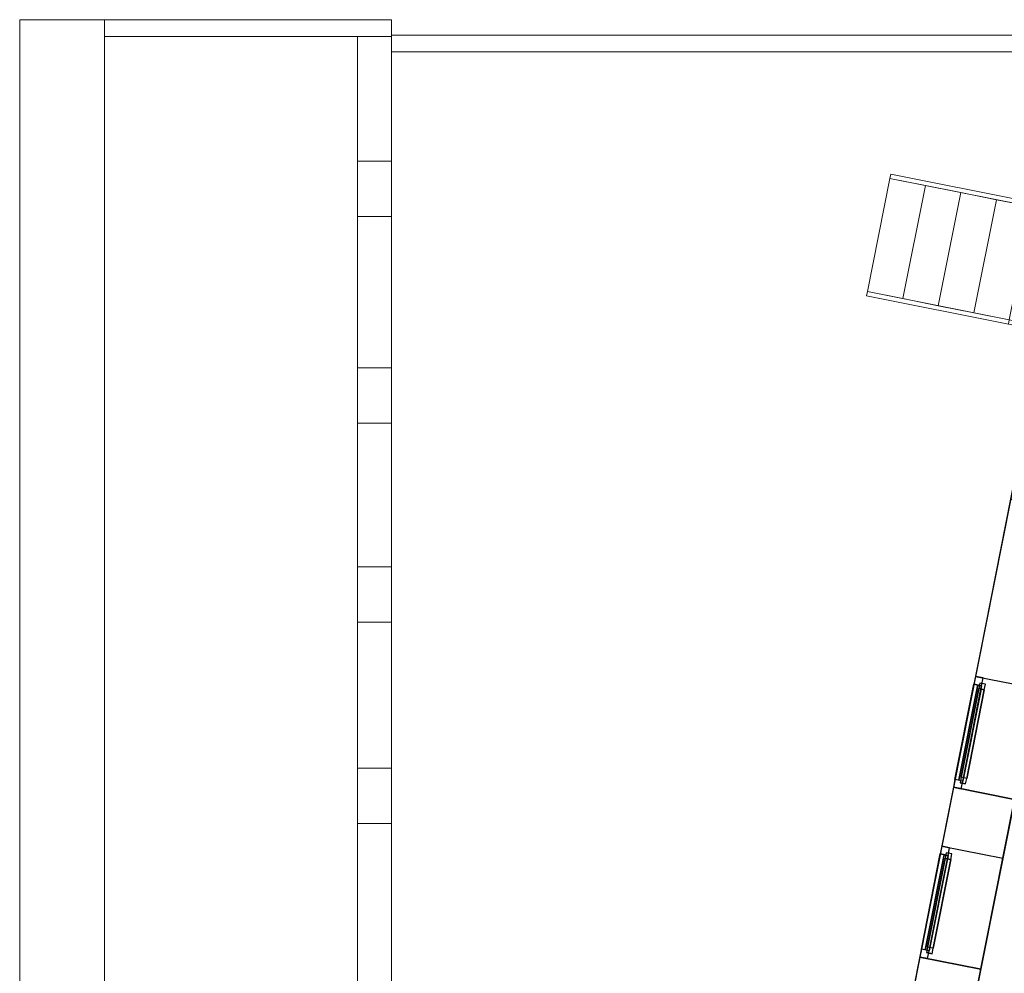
# Model space of a CAD drawing. Header units: metres. Extents: x 391.1 to 427.5, y 12.7 to 28.4.
# Tile 6 of 139: x 391.1 to 399.9, y 19.9 to 28.4. Entities that reach past the tile are written whole.
import ezdxf

# ---------------------------------------------------------------- set-up
doc = ezdxf.new("R2010")
doc.units = ezdxf.units.M
doc.layers.add('01_CARPINTERIA', color=5, linetype='Continuous', lineweight=25, true_color=0x0000ff)
doc.layers.add('01_SUELOS', color=7, linetype='Continuous', lineweight=25, true_color=0x007f00)
for name, color, linetype, lineweight in [('A-DETL-____-MBND', 7, 'Continuous', 18), ('A-GENM-____-OTLN', 7, 'Continuous', 18), ('A-ROOF-____-OTLN', 7, 'Continuous', 25), ('A-WALL-____-MCUT', 7, 'Continuous', 25), ('A-WALL-____-OTLN', 7, 'Continuous', 25), ('S-STRS-____-OTLN', 7, 'Continuous', 18)]:
    doc.layers.add(name, color=color, linetype=linetype, lineweight=lineweight)

# ---------------------------------------------------------------- blocks, each defined once
blk = doc.blocks.new('Family - Envans P1-154549-04_CLI_AIRE_P1')
at = {"layer": 'A-DETL-____-MBND', "color": 253, "true_color": 0xaaaaaa}
for p, q in [((0, 0.15), (0, 0)), ((0, 0), (0, 0.15)), ((2.5401, 0.15), (0, 0.15)), ((0, 0.15), (2.5401, 0.15)), ((2.5401, 0), (2.5401, 0.15)), ((2.5401, 0.15), (2.5401, 0)), ((0, 0), (2.5401, 0)), ((2.5401, 0), (0, 0)), ((0, 0), (2.5401, 0))]:
    blk.add_line(p, q, dxfattribs=at)
blk = doc.blocks.new('Forma directa - LONDR55-XX_ZZ-ARQ-CAA-M3D-Londres55-154575-04_CLI_AIRE_P1')
at = {"layer": '01_CARPINTERIA', "color": 161, "true_color": 0xaaaaff}
for p, q in [((0.1, 0.1), (0.05, 0.1)), ((0.05, 0.1), (0.05, 0.05)), ((0.1, 0.1), (0.05, 0.1)), ((0.05, 0.1), (0.05, 0.05)), ((0.1, 0.05), (0.1, 0.1)), ((0.1, 0.1), (0.1, 0.05)), ((0.1, 0.1), (0.9, 0.1)), ((0.9, 0.1), (0.1, 0.1)), ((0.1, 0.1), (0.1, 0.05)), ((0.1, 0.05), (0.1, 0.1)), ((0.9, 0.1), (0.9, 0.05)), ((0.9, 0.1), (0.9, 0.05)), ((0.95, 0.1), (0.9, 0.1)), ((0.9, 0.1), (0.9, 0.05)), ((0.95, 0.1), (0.9, 0.1)), ((0.9, 0.1), (0.9, 0.05)), ((0.95, 0.05), (0.95, 0.1)), ((0.95, 0.1), (0.95, 0.05)), ((0.07, 0.07), (0, 0.07)), ((0, 0.07), (0, 0)), ((0.07, 0.07), (0, 0.07)), ((0, 0.07), (0, 0)), ((0, 0), (0.07, 0)), ((0, 0), (0.07, 0)), ((0.05, 0.05), (0.1, 0.05)), ((0.05, 0.05), (0.1, 0.05)), ((0.07, 0), (0.07, 0.07)), ((0.07, 0.07), (0.07, 0)), ((0.07, 0.07), (0.93, 0.07)), ((0.93, 0.07), (0.07, 0.07)), ((0.07, 0.07), (0.07, 0)), ((0.07, 0), (0.07, 0.07)), ((0.93, 0.035), (0.07, 0.035)), ((0.07, 0.035), (0.93, 0.035)), ((0.07, 0), (0.93, 0)), ((0.93, 0), (0.07, 0)), ((0.9, 0.075), (0.1, 0.075)), ((0.9, 0.075), (0.1, 0.075)), ((0.1, 0.05), (0.9, 0.05)), ((0.9, 0.05), (0.1, 0.05)), ((0.9, 0.05), (0.95, 0.05)), ((0.9, 0.05), (0.95, 0.05)), ((1, 0.07), (0.93, 0.07)), ((0.93, 0.07), (0.93, 0)), ((1, 0.07), (0.93, 0.07)), ((0.93, 0.07), (0.93, 0)), ((0.93, 0.07), (0.93, 0)), ((0.93, 0.07), (0.93, 0)), ((0.93, 0), (1, 0)), ((0.93, 0), (1, 0)), ((1, 0), (1, 0.07)), ((1, 0.07), (1, 0))]:
    blk.add_line(p, q, dxfattribs=at)
blk = doc.blocks.new('Forma directa - Finestra P1-154576-04_CLI_AIRE_P1')
at = {"xscale": 1.000000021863, "yscale": 1.000000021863, "zscale": 1.000000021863}
blk.add_blockref('Forma directa - LONDR55-XX_ZZ-ARQ-CAA-M3D-Londres55-154575-04_CLI_AIRE_P1', (0, 0), dxfattribs=at)
blk = doc.blocks.new('Family - Envans P1-154774-04_CLI_AIRE_P1')
at = {"layer": 'A-DETL-____-MBND', "color": 253, "true_color": 0xaaaaaa}
for p, q in [((0, 0.75), (0, 0)), ((0, 0), (0, 0.75)), ((15.5232, 0.75), (0, 0.75)), ((0, 0.75), (15.5232, 0.75)), ((15.5232, 0), (15.5232, 0.75)), ((15.5232, 0.75), (15.5232, 0)), ((0, 0), (15.5232, 0)), ((15.5232, 0), (0, 0)), ((0, 0), (15.5232, 0))]:
    blk.add_line(p, q, dxfattribs=at)
blk = doc.blocks.new('Family - Envans P1-154906-04_CLI_AIRE_P1')
at = {"layer": 'A-DETL-____-MBND', "color": 253, "true_color": 0xaaaaaa}
for p, q in [((0, 0.3), (0, 0)), ((0, 0), (0, 0.3)), ((14.9732, 0.3), (0, 0.3)), ((0, 0.3), (14.9732, 0.3)), ((1.1014, 0), (1.1014, 0.3)), ((1.1014, 0.3), (1.5914, 0.3)), ((1.1014, 0), (1.1014, 0.3)), ((1.5914, 0.3), (1.1014, 0.3)), ((1.5914, 0.3), (1.5914, 0)), ((1.5914, 0), (1.5914, 0.3)), ((2.9314, 0), (2.9314, 0.3)), ((2.9314, 0.3), (3.4214, 0.3)), ((2.9314, 0), (2.9314, 0.3)), ((3.4214, 0.3), (2.9314, 0.3)), ((3.4214, 0.3), (3.4214, 0)), ((3.4214, 0), (3.4214, 0.3)), ((4.6914, 0), (4.6914, 0.3)), ((4.6914, 0.3), (5.1814, 0.3)), ((4.6914, 0), (4.6914, 0.3)), ((5.1814, 0.3), (4.6914, 0.3)), ((5.1814, 0.3), (5.1814, 0)), ((5.1814, 0), (5.1814, 0.3)), ((6.4714, 0), (6.4714, 0.3)), ((6.4714, 0.3), (6.9614, 0.3)), ((6.4714, 0), (6.4714, 0.3)), ((6.9614, 0.3), (6.4714, 0.3)), ((6.9614, 0.3), (6.9614, 0)), ((6.9614, 0), (6.9614, 0.3)), ((10.1314, 0), (10.1314, 0.3)), ((10.1314, 0.3), (10.6214, 0.3)), ((10.1314, 0), (10.1314, 0.3)), ((10.6214, 0.3), (10.1314, 0.3)), ((10.6214, 0.3), (10.6214, 0)), ((10.6214, 0), (10.6214, 0.3)), ((11.952, 0), (11.952, 0.3)), ((11.952, 0.3), (12.442, 0.3)), ((11.952, 0), (11.952, 0.3)), ((12.442, 0.3), (11.952, 0.3)), ((12.442, 0.3), (12.442, 0)), ((12.442, 0), (12.442, 0.3)), ((13.612, 0), (13.612, 0.3)), ((13.612, 0.3), (14.102, 0.3)), ((13.612, 0), (13.612, 0.3)), ((14.102, 0.3), (13.612, 0.3)), ((14.102, 0.3), (14.102, 0)), ((14.102, 0), (14.102, 0.3)), ((14.9732, 0), (14.9732, 0.3)), ((14.9732, 0.3), (14.9732, 0)), ((0, 0), (14.9732, 0)), ((14.9732, 0), (0, 0)), ((0, 0), (14.9732, 0)), ((1.5914, 0), (1.1014, 0)), ((1.1014, 0), (1.5914, 0)), ((3.4214, 0), (2.9314, 0)), ((2.9314, 0), (3.4214, 0)), ((5.1814, 0), (4.6914, 0)), ((4.6914, 0), (5.1814, 0)), ((6.9614, 0), (6.4714, 0)), ((6.4714, 0), (6.9614, 0)), ((10.6214, 0), (10.1314, 0)), ((10.1314, 0), (10.6214, 0)), ((12.442, 0), (11.952, 0)), ((11.952, 0), (12.442, 0)), ((14.102, 0), (13.612, 0)), ((13.612, 0), (14.102, 0))]:
    blk.add_line(p, q, dxfattribs=at)
blk = doc.blocks.new('Forma directa - Finestra P1-154953-04_CLI_AIRE_P1')
at = {"xscale": 1.000000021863, "yscale": 1.000000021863, "zscale": 1.000000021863}
blk.add_blockref('Forma directa - LONDR55-XX_ZZ-ARQ-CAA-M3D-Londres55-154575-04_CLI_AIRE_P1', (0, 0), dxfattribs=at)
blk = doc.blocks.new('Family - Façana nord-oest P1-154990-04_CLI_AIRE_P1')
at = {"layer": 'A-WALL-____-MCUT', "color": 253, "true_color": 0xaaaaaa}
for p, q in [((1.6228, 0.55), (-0.109, 0.55)), ((-0.109, 0.55), (0, 0)), ((1.6228, 0), (1.6228, 0.55)), ((2.6219, 0.55), (2.6219, 0)), ((3.1859, 0.55), (2.6219, 0.55)), ((3.1859, 0), (3.1859, 0.55)), ((4.1859, 0.55), (4.1859, 0)), ((5.7859, 0.55), (4.1859, 0.55)), ((5.7859, 0), (5.7859, 0.55)), ((7.3168, 0.55), (6.7859, 0.55)), ((6.7859, 0.55), (6.7859, 0)), ((7.3168, 0), (7.3168, 0.55)), ((8.3168, 0.55), (8.3168, 0)), ((8.8668, 0.55), (8.3168, 0.55)), ((8.8668, 0), (8.8668, 0.55)), ((0, 0), (1.6228, 0)), ((2.6219, 0), (3.1859, 0)), ((4.1859, 0), (5.7859, 0)), ((6.7859, 0), (7.3168, 0)), ((8.3168, 0), (8.8668, 0))]:
    blk.add_line(p, q, dxfattribs=at)
at = {"layer": 'A-WALL-____-OTLN', "color": 253, "true_color": 0xaaaaaa}
for p, q in [((8.8668, 0.55), (-0.109, 0.55)), ((-0.109, 0.55), (0, 0)), ((1.6228, 0), (1.6228, 0.55)), ((2.6219, 0.55), (1.6228, 0.55)), ((2.6219, 0), (2.6219, 0.55)), ((3.1859, 0), (3.1859, 0.55)), ((4.1859, 0.55), (3.1859, 0.55)), ((4.1859, 0), (4.1859, 0.55)), ((5.7859, 0), (5.7859, 0.55)), ((6.7859, 0.55), (5.7859, 0.55)), ((6.7859, 0), (6.7859, 0.55)), ((7.3168, 0), (7.3168, 0.55)), ((8.3168, 0.55), (7.3168, 0.55)), ((8.3168, 0), (8.3168, 0.55)), ((8.8668, 0), (8.8668, 0.55)), ((0, 0), (8.8668, 0)), ((1.6228, 0), (2.6219, 0)), ((3.1859, 0), (4.1859, 0)), ((5.7859, 0), (6.7859, 0)), ((7.3168, 0), (8.3168, 0))]:
    blk.add_line(p, q, dxfattribs=at)
at = {"layer": 'A-WALL-____-OTLN', "color": 253, "lineweight": 18, "true_color": 0xaaaaaa}
blk.add_line((0, 0), (8.8668, 0), dxfattribs=at)
blk = doc.blocks.new('Family - Vano de Finestra P1-154996-04_CLI_AIRE_P1')
at = {"layer": 'A-GENM-____-OTLN', "color": 253, "true_color": 0xaaaaaa}
for p, q in [((399.3077, 21.0509), (399.1134, 20.07)), ((399.1134, 20.07), (399.3077, 21.0509)), ((399.8472, 20.9441), (399.3077, 21.0509)), ((399.8472, 20.9441), (399.3077, 21.0509)), ((399.6529, 19.9631), (399.8472, 20.9441)), ((399.8472, 20.9441), (399.6529, 19.9631)), ((399.1134, 20.07), (399.6529, 19.9631)), ((399.6529, 19.9631), (399.1134, 20.07))]:
    blk.add_line(p, q, dxfattribs=at)
blk = doc.blocks.new('Family - Vano de Finestra P1-154998-04_CLI_AIRE_P1')
at = {"layer": 'A-GENM-____-OTLN', "color": 253, "true_color": 0xaaaaaa}
for p, q in [((399.6053, 22.5527), (399.4109, 21.5718)), ((399.4109, 21.5718), (399.6053, 22.5527)), ((400.1448, 22.4458), (399.6053, 22.5527)), ((400.1448, 22.4458), (399.6053, 22.5527)), ((399.9504, 21.4649), (400.1448, 22.4458)), ((400.1448, 22.4458), (399.9504, 21.4649)), ((399.4109, 21.5718), (399.9504, 21.4649)), ((399.9504, 21.4649), (399.4109, 21.5718))]:
    blk.add_line(p, q, dxfattribs=at)
blk = doc.blocks.new('Family - LONDR55-XX_ZZ-ARQ-CAA-M3D-Londres55-155045-04_CLI_AIRE_P1')
at = {"layer": '01_SUELOS', "color": 9, "true_color": 0xaad4aa}
for p, q in [((2.9654, 14.9576), (0, 0)), ((0, 0), (2.9654, 14.9576))]:
    blk.add_line(p, q, dxfattribs=at)
blk = doc.blocks.new('Family - Escala P1-155076-04_CLI_AIRE_P1')
at = {"layer": 'S-STRS-____-OTLN', "color": 253, "true_color": 0xaaaaaa}
for p, q in [((0.2073, 1.3525), (0.0078, 0.3522)), ((0.0078, 0.3522), (0.2073, 1.3525)), ((0.2152, 1.3917), (0.2073, 1.3525)), ((0.2073, 1.3525), (0.2152, 1.3917)), ((0.5212, 1.2899), (0.2073, 1.3525)), ((0.2073, 1.3525), (0.5212, 1.2899)), ((0.2073, 1.3525), (1.4626, 1.1021)), ((0.2073, 1.3525), (1.4626, 1.1021)), ((1.4704, 1.1413), (0.2152, 1.3917)), ((0.2152, 1.3917), (1.4704, 1.1413)), ((0.5212, 1.2899), (0.3216, 0.2896)), ((0.3216, 0.2896), (0.5212, 1.2899)), ((0.3216, 0.2896), (0.5212, 1.2899)), ((0.5212, 1.2899), (0.3216, 0.2896)), ((0.835, 1.2273), (0.5212, 1.2899)), ((0.5212, 1.2899), (0.835, 1.2273)), ((0.6355, 0.227), (0.835, 1.2273)), ((0.835, 1.2273), (0.6355, 0.227)), ((0.835, 1.2273), (0.6355, 0.227)), ((0.6355, 0.227), (0.835, 1.2273)), ((1.1488, 1.1647), (0.835, 1.2273)), ((0.835, 1.2273), (1.1488, 1.1647)), ((1.1488, 1.1647), (0.9493, 0.1644)), ((0.9493, 0.1644), (1.1488, 1.1647)), ((0.9493, 0.1644), (1.1488, 1.1647)), ((1.1488, 1.1647), (0.9493, 0.1644)), ((1.4626, 1.1021), (1.1488, 1.1647)), ((1.1488, 1.1647), (1.4626, 1.1021)), ((1.4626, 1.1021), (1.4704, 1.1413)), ((1.4704, 1.1413), (1.4626, 1.1021)), ((1.7843, 1.0788), (1.4704, 1.1413)), ((1.4704, 1.1413), (1.7843, 1.0788)), ((1.2631, 0.1018), (1.4626, 1.1021)), ((1.4626, 1.1021), (1.2631, 0.1018)), ((1.4626, 1.1021), (1.2631, 0.1018)), ((1.2631, 0.1018), (1.4626, 1.1021)), ((1.7764, 1.0395), (1.4626, 1.1021)), ((1.4626, 1.1021), (1.7764, 1.0395)), ((1.7764, 1.0395), (1.4626, 1.1021)), ((1.4626, 1.1021), (1.7764, 1.0395)), ((1.7764, 1.0395), (1.7843, 1.0788)), ((1.7843, 1.0788), (1.7764, 1.0395)), ((1.5769, 0.0392), (1.7764, 1.0395)), ((1.7764, 1.0395), (1.5769, 0.0392)), ((0.0078, 0.3522), (0, 0.313)), ((0, 0.313), (0.0078, 0.3522)), ((0.0078, 0.3522), (0.3216, 0.2896)), ((0.3216, 0.2896), (0.0078, 0.3522)), ((1.2631, 0.1018), (0.0078, 0.3522)), ((0.0078, 0.3522), (1.2631, 0.1018)), ((0, 0.313), (1.2553, 0.0626)), ((0, 0.313), (1.2553, 0.0626)), ((0.3216, 0.2896), (0.6355, 0.227)), ((0.6355, 0.227), (0.3216, 0.2896)), ((0.6355, 0.227), (0.9493, 0.1644)), ((0.9493, 0.1644), (0.6355, 0.227)), ((0.9493, 0.1644), (1.2631, 0.1018)), ((1.2631, 0.1018), (0.9493, 0.1644)), ((1.2553, 0.0626), (1.2631, 0.1018)), ((1.2631, 0.1018), (1.2553, 0.0626)), ((1.2631, 0.1018), (1.5769, 0.0392)), ((1.5769, 0.0392), (1.2631, 0.1018)), ((1.5769, 0.0392), (1.2631, 0.1018)), ((1.2631, 0.1018), (1.5769, 0.0392)), ((1.5691, 0), (1.2553, 0.0626)), ((1.2553, 0.0626), (1.5691, 0)), ((1.5691, 0), (1.5769, 0.0392)), ((1.5769, 0.0392), (1.5691, 0))]:
    blk.add_line(p, q, dxfattribs=at)
blk = doc.blocks.new('Family - Cobertura de vidres P1-155127-04_CLI_AIRE_P1')
at = {"layer": 'A-DETL-____-MBND', "color": 253, "true_color": 0xaaaaaa}
for p, q in [((0, 14.9732), (0, 0)), ((0, 0), (0, 14.9732)), ((2.5398, 14.9732), (0, 14.9732)), ((0, 14.9732), (2.5398, 14.9732)), ((2.5398, 0), (2.5398, 14.9732)), ((2.5398, 14.9732), (2.5398, 0)), ((0, 0), (2.5398, 0)), ((2.5398, 0), (0, 0))]:
    blk.add_line(p, q, dxfattribs=at)
blk = doc.blocks.new('Family - Envans P1-155215-04_CLI_AIRE_P1')
at = {"layer": 'A-DETL-____-MBND', "color": 253, "true_color": 0xaaaaaa}
for p, q in [((0.0297, 0.15), (0, 0)), ((0, 0), (0.0297, 0.15)), ((6.29, 0.15), (0.0297, 0.15)), ((0.0297, 0.15), (6.29, 0.15)), ((6.29, 0), (6.29, 0.15)), ((6.29, 0.15), (6.29, 0)), ((0, 0), (6.29, 0)), ((6.29, 0), (0, 0)), ((0, 0), (6.29, 0))]:
    blk.add_line(p, q, dxfattribs=at)
blk = doc.blocks.new('LONDR55-XX_ZZ-ARQ-CAA-M3D-Londres55_ifc-1-04_CLI_AIRE_P1')
at = {"layer": '01_CARPINTERIA', "color": 253, "lineweight": 18, "true_color": 0xaaaaaa, "rotation": 258.7933562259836}
for name, p in [('Forma directa - Finestra P1-154576-04_CLI_AIRE_P1', (399.6053, 22.5527)), ('Forma directa - Finestra P1-154953-04_CLI_AIRE_P1', (399.3077, 21.0509))]:
    blk.add_blockref(name, p, dxfattribs=at)
at = {"layer": '01_SUELOS', "color": 253, "lineweight": 18, "true_color": 0xaaaaaa}
blk.add_blockref('Family - LONDR55-XX_ZZ-ARQ-CAA-M3D-Londres55-155045-04_CLI_AIRE_P1', (398.2972, 13.1206), dxfattribs=at)
at = {"layer": 'A-GENM-____-OTLN', "color": 253, "lineweight": 18, "true_color": 0xaaaaaa}
for name in ['Family - Vano de Finestra P1-154998-04_CLI_AIRE_P1', 'Family - Vano de Finestra P1-154996-04_CLI_AIRE_P1']:
    blk.add_blockref(name, (0, 0), dxfattribs=at)
at = {"layer": 'A-ROOF-____-OTLN', "color": 253, "lineweight": 18, "true_color": 0xaaaaaa}
blk.add_blockref('Family - Cobertura de vidres P1-155127-04_CLI_AIRE_P1', (391.8997, 13.2406), dxfattribs=at)
at = {"layer": 'A-WALL-____-OTLN', "color": 253, "lineweight": 18, "true_color": 0xaaaaaa}
for name, p, rotation in [('Family - Envans P1-154774-04_CLI_AIRE_P1', (391.1497, 28.3639), 270), ('Family - Façana nord-oest P1-154990-04_CLI_AIRE_P1', (400.7297, 28.2282), 258.7933562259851), ('Family - Envans P1-155215-04_CLI_AIRE_P1', (400.7297, 28.2282), 180), ('Family - Envans P1-154906-04_CLI_AIRE_P1', (394.1398, 28.2139), 270)]:
    blk.add_blockref(name, p, dxfattribs=dict(at, rotation=rotation))
blk.add_blockref('Family - Envans P1-154549-04_CLI_AIRE_P1', (391.8997, 28.2139), dxfattribs=at)
at = {"layer": 'S-STRS-____-OTLN', "color": 253, "lineweight": 18, "true_color": 0xaaaaaa}
blk.add_blockref('Family - Escala P1-155076-04_CLI_AIRE_P1', (398.6416, 25.6063), dxfattribs=at)

msp = doc.modelspace()

# ---------------------------------------------------------------- block references
at = {"lineweight": 5}
msp.add_blockref('LONDR55-XX_ZZ-ARQ-CAA-M3D-Londres55_ifc-1-04_CLI_AIRE_P1', (0, 0), dxfattribs=at)

doc.saveas('drawing.dxf')
